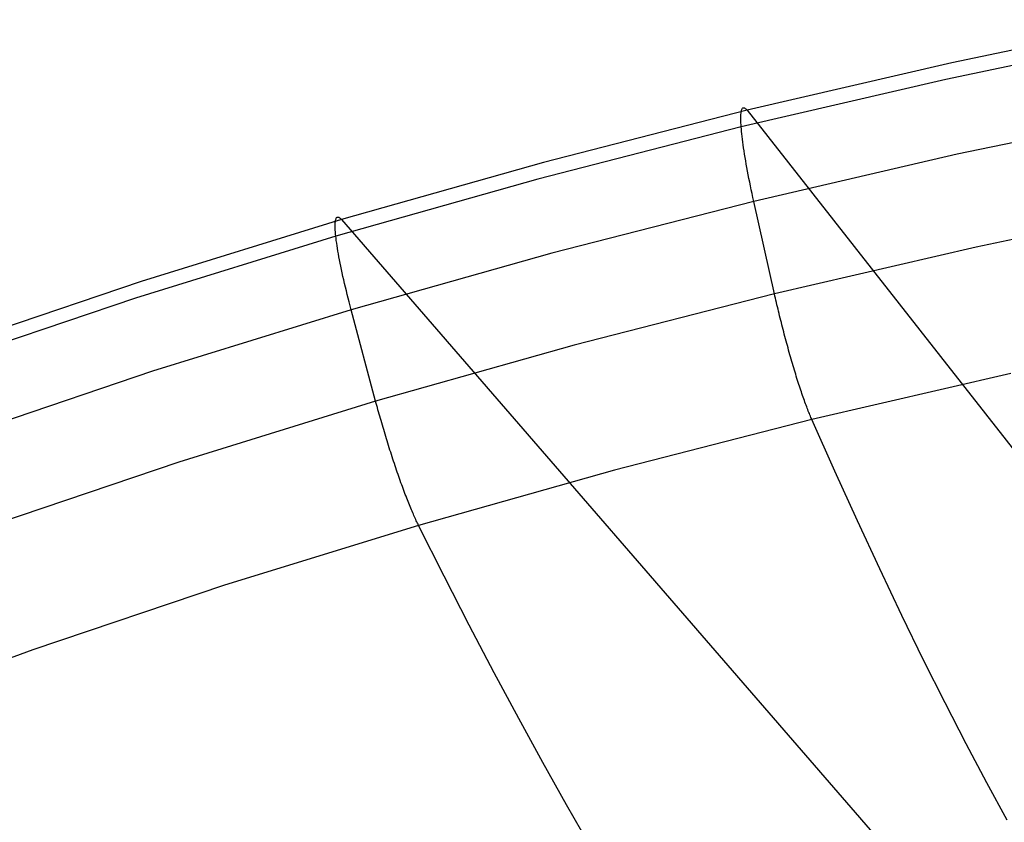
# Model space of a CAD drawing. Header units: millimetres. Extents: x 119 to 175.9, y -203.1 to -153.8.
# Tile 169 of 256: x 134.2 to 136.6, y -156.6 to -154.6. Entities that reach past the tile are written whole.
import ezdxf

# ---------------------------------------------------------------- set-up
doc = ezdxf.new("R2010")
doc.units = ezdxf.units.MM
doc.header["$MEASUREMENT"] = 0
doc.layers.add('Livello 03', color=5, linetype='Continuous', true_color=0x0000ff)

msp = doc.modelspace()

# ---------------------------------------------------------------- linework, layer by layer
at = {"layer": 'Livello 03'}
for p, q in [((137.0106, -154.5578, 65.8507), (136.4975, -154.6649, 65.8079)), ((136.9958, -154.5996, 66.0776), (136.4827, -154.7066, 66.0349)), ((136.4975, -154.6649, 65.8079), (135.9872, -154.7832, 65.7613)), ((136.4827, -154.7066, 66.0349), (135.9725, -154.8247, 65.9885)), ((135.9736, -154.783, 65.8836), (135.9743, -154.7811, 65.8735)), ((135.9743, -154.7811, 65.8735), (135.975, -154.7796, 65.8633)), ((135.975, -154.7796, 65.8633), (135.9759, -154.7784, 65.853)), ((135.9759, -154.7784, 65.853), (135.9768, -154.7776, 65.8428)), ((135.9768, -154.7776, 65.8428), (135.9778, -154.7771, 65.8325)), ((135.9778, -154.7771, 65.8325), (135.9789, -154.777, 65.8223)), ((135.9789, -154.777, 65.8223), (135.9801, -154.7772, 65.812)), ((135.9801, -154.7772, 65.812), (135.9813, -154.7777, 65.8018)), ((135.9813, -154.7777, 65.8018), (135.9827, -154.7786, 65.7916)), ((135.9827, -154.7786, 65.7916), (135.9841, -154.7798, 65.7814)), ((135.9841, -154.7798, 65.7814), (135.9856, -154.7814, 65.7713)), ((135.9856, -154.7814, 65.7713), (135.9872, -154.7832, 65.7613)), ((135.9872, -154.7832, 65.7613), (135.4801, -154.9133, 65.7108)), ((135.9716, -154.801, 65.9427), (135.9717, -154.7972, 65.9331)), ((135.9716, -154.8052, 65.9522), (135.9716, -154.801, 65.9427)), ((135.9717, -154.8096, 65.9615), (135.9716, -154.8052, 65.9522)), ((135.9717, -154.7972, 65.9331), (135.9719, -154.7937, 65.9234)), ((135.9719, -154.7937, 65.9234), (135.9722, -154.7905, 65.9136)), ((135.9722, -154.7905, 65.9136), (135.9726, -154.7877, 65.9037)), ((135.9726, -154.7877, 65.9037), (135.9731, -154.7852, 65.8937)), ((135.9731, -154.7852, 65.8937), (135.9736, -154.783, 65.8836)), ((135.9872, -154.7832, 65.7613), (137.2906, -156.4441, 57.7175)), ((137.021, -154.7865, 66.2112), (136.5109, -154.8928, 66.1691)), ((135.9725, -154.8247, 65.9885), (135.4656, -154.9546, 65.9381)), ((135.9719, -154.8143, 65.9707), (135.9717, -154.8096, 65.9615)), ((135.9721, -154.8194, 65.9797), (135.9719, -154.8143, 65.9707)), ((135.9725, -154.8247, 65.9885), (135.9721, -154.8194, 65.9797)), ((135.9729, -154.8304, 65.9971), (135.9725, -154.8247, 65.9885)), ((135.9735, -154.8363, 66.0056), (135.9729, -154.8304, 65.9971)), ((135.9741, -154.8424, 66.0138), (135.9735, -154.8363, 66.0056)), ((135.9748, -154.8489, 66.0219), (135.9741, -154.8424, 66.0138)), ((135.9757, -154.8556, 66.0297), (135.9748, -154.8489, 66.0219)), ((135.9766, -154.8625, 66.0373), (135.9757, -154.8556, 66.0297)), ((135.9776, -154.8697, 66.0446), (135.9766, -154.8625, 66.0373)), ((135.9786, -154.8772, 66.0517), (135.9776, -154.8697, 66.0446)), ((135.9798, -154.8848, 66.0585), (135.9786, -154.8772, 66.0517)), ((135.981, -154.8927, 66.0651), (135.9798, -154.8848, 66.0585)), ((135.9824, -154.9008, 66.0714), (135.981, -154.8927, 66.0651)), ((135.9838, -154.909, 66.0774), (135.9824, -154.9008, 66.0714)), ((136.5109, -154.8928, 66.1691), (136.004, -155.0102, 66.1232)), ((135.4801, -154.9133, 65.7108), (134.9767, -155.0555, 65.6563)), ((135.9852, -154.9175, 66.0831), (135.9838, -154.909, 66.0774)), ((135.9868, -154.9261, 66.0885), (135.9852, -154.9175, 66.0831)), ((135.9884, -154.9349, 66.0937), (135.9868, -154.9261, 66.0885)), ((135.9902, -154.9439, 66.0985), (135.9884, -154.9349, 66.0937)), ((135.9919, -154.953, 66.103), (135.9902, -154.9439, 66.0985)), ((135.9938, -154.9623, 66.1072), (135.9919, -154.953, 66.103)), ((135.4656, -154.9546, 65.9381), (134.9625, -155.0967, 65.8835)), ((135.9957, -154.9717, 66.111), (135.9938, -154.9623, 66.1072)), ((135.9977, -154.9812, 66.1146), (135.9957, -154.9717, 66.111)), ((135.9997, -154.9907, 66.1178), (135.9977, -154.9812, 66.1146)), ((136.0018, -155.0004, 66.1207), (135.9997, -154.9907, 66.1178)), ((136.004, -155.0102, 66.1232), (136.0018, -155.0004, 66.1207)), ((136.004, -155.0102, 66.1232), (135.5006, -155.1392, 66.0732)), ((136.0555, -155.2408, 66.1788), (136.004, -155.0102, 66.1232)), ((137.064, -155.0188, 66.2656), (136.5581, -155.1244, 66.2241)), ((134.9639, -155.052, 65.7582), (134.9647, -155.0508, 65.748)), ((134.9647, -155.0508, 65.748), (134.9657, -155.05, 65.7377)), ((134.9657, -155.05, 65.7377), (134.9667, -155.0495, 65.7275)), ((134.9667, -155.0495, 65.7275), (134.9678, -155.0493, 65.7172)), ((134.9678, -155.0493, 65.7172), (134.9691, -155.0495, 65.707)), ((134.9691, -155.0495, 65.707), (134.9704, -155.05, 65.6967)), ((134.9704, -155.05, 65.6967), (134.9719, -155.0509, 65.6866)), ((134.9719, -155.0509, 65.6866), (134.9734, -155.0521, 65.6764)), ((134.9767, -155.0555, 65.6563), (134.4776, -155.2101, 65.5978)), ((134.9609, -155.0694, 65.8281), (134.961, -155.066, 65.8183)), ((134.9609, -155.0732, 65.8377), (134.9609, -155.0694, 65.8281)), ((134.961, -155.0773, 65.8471), (134.9609, -155.0732, 65.8377)), ((134.961, -155.066, 65.8183), (134.9612, -155.0628, 65.8085)), ((134.9612, -155.0628, 65.8085), (134.9615, -155.06, 65.7986)), ((134.9615, -155.06, 65.7986), (134.962, -155.0575, 65.7886)), ((134.962, -155.0575, 65.7886), (134.9625, -155.0553, 65.7785)), ((134.9625, -155.0553, 65.7785), (134.9631, -155.0535, 65.7684)), ((134.9631, -155.0535, 65.7684), (134.9639, -155.052, 65.7582)), ((134.9734, -155.0521, 65.6764), (134.975, -155.0536, 65.6663)), ((134.975, -155.0536, 65.6663), (134.9767, -155.0555, 65.6563)), ((134.9767, -155.0555, 65.6563), (136.3929, -156.6897, 57.6285)), ((134.9625, -155.0967, 65.8835), (134.4638, -155.2512, 65.8249)), ((134.9612, -155.0817, 65.8565), (134.961, -155.0773, 65.8471)), ((134.9616, -155.0864, 65.8657), (134.9612, -155.0817, 65.8565)), ((134.962, -155.0914, 65.8747), (134.9616, -155.0864, 65.8657)), ((134.9625, -155.0967, 65.8835), (134.962, -155.0914, 65.8747)), ((134.9632, -155.1022, 65.8922), (134.9625, -155.0967, 65.8835)), ((134.9639, -155.1081, 65.9007), (134.9632, -155.1022, 65.8922)), ((134.9648, -155.1142, 65.909), (134.9639, -155.1081, 65.9007)), ((134.9657, -155.1206, 65.917), (134.9648, -155.1142, 65.909)), ((134.9668, -155.1272, 65.9249), (134.9657, -155.1206, 65.917)), ((136.5581, -155.1244, 66.2241), (136.0555, -155.2408, 66.1788)), ((134.9679, -155.1341, 65.9325), (134.9668, -155.1272, 65.9249)), ((134.9692, -155.1412, 65.9398), (134.9679, -155.1341, 65.9325)), ((134.9705, -155.1485, 65.947), (134.9692, -155.1412, 65.9398)), ((134.972, -155.1561, 65.9538), (134.9705, -155.1485, 65.947)), ((135.5006, -155.1392, 66.0732), (135.0011, -155.2801, 66.0191)), ((134.9735, -155.1639, 65.9604), (134.972, -155.1561, 65.9538)), ((134.9751, -155.1719, 65.9667), (134.9735, -155.1639, 65.9604)), ((134.9768, -155.1801, 65.9728), (134.9751, -155.1719, 65.9667)), ((134.9787, -155.1884, 65.9786), (134.9768, -155.1801, 65.9728)), ((134.9805, -155.197, 65.984), (134.9787, -155.1884, 65.9786)), ((134.9825, -155.2057, 65.9892), (134.9805, -155.197, 65.984)), ((134.4776, -155.2101, 65.5978), (133.983, -155.3775, 65.5352)), ((134.9846, -155.2146, 65.9941), (134.9825, -155.2057, 65.9892)), ((134.9867, -155.2236, 65.9986), (134.9846, -155.2146, 65.9941)), ((134.9889, -155.2327, 66.0028), (134.9867, -155.2236, 65.9986)), ((134.9912, -155.242, 66.0068), (134.9889, -155.2327, 66.0028)), ((134.9936, -155.2514, 66.0104), (134.9912, -155.242, 66.0068)), ((136.0555, -155.2408, 66.1788), (135.5567, -155.3686, 66.1294)), ((136.0567, -155.2461, 66.18), (136.0555, -155.2408, 66.1788)), ((136.0579, -155.2514, 66.1811), (136.0567, -155.2461, 66.18)), ((134.4638, -155.2512, 65.8249), (133.9696, -155.4184, 65.7621)), ((134.996, -155.2609, 66.0136), (134.9936, -155.2514, 66.0104)), ((134.9985, -155.2705, 66.0165), (134.996, -155.2609, 66.0136)), ((135.0011, -155.2801, 66.0191), (134.9985, -155.2705, 66.0165)), ((136.0592, -155.2567, 66.1822), (136.0579, -155.2514, 66.1811)), ((136.0604, -155.2621, 66.1831), (136.0592, -155.2567, 66.1822)), ((136.0617, -155.2676, 66.1839), (136.0604, -155.2621, 66.1831)), ((136.063, -155.2731, 66.1847), (136.0617, -155.2676, 66.1839)), ((135.0011, -155.2801, 66.0191), (134.506, -155.4333, 65.9608)), ((135.0619, -155.5081, 66.0759), (135.0011, -155.2801, 66.0191)), ((136.0643, -155.2786, 66.1853), (136.063, -155.2731, 66.1847)), ((136.0656, -155.2841, 66.1858), (136.0643, -155.2786, 66.1853)), ((136.067, -155.2897, 66.1863), (136.0656, -155.2841, 66.1858)), ((136.0683, -155.2953, 66.1866), (136.067, -155.2897, 66.1863)), ((136.0697, -155.301, 66.1868), (136.0683, -155.2953, 66.1866)), ((136.0711, -155.3067, 66.1869), (136.0697, -155.301, 66.1868)), ((136.0726, -155.3123, 66.1868), (136.0711, -155.3067, 66.1869)), ((136.074, -155.318, 66.1867), (136.0726, -155.3123, 66.1868)), ((136.0754, -155.3238, 66.1865), (136.074, -155.318, 66.1867)), ((136.0769, -155.3295, 66.1861), (136.0754, -155.3238, 66.1865)), ((136.0784, -155.3352, 66.1856), (136.0769, -155.3295, 66.1861)), ((136.0799, -155.341, 66.185), (136.0784, -155.3352, 66.1856)), ((136.0814, -155.3467, 66.1843), (136.0799, -155.341, 66.185)), ((135.5567, -155.3686, 66.1294), (135.0619, -155.5081, 66.0759)), ((136.083, -155.3524, 66.1835), (136.0814, -155.3467, 66.1843)), ((136.0845, -155.3582, 66.1825), (136.083, -155.3524, 66.1835)), ((136.086, -155.3639, 66.1814), (136.0845, -155.3582, 66.1825)), ((136.0876, -155.3696, 66.1802), (136.086, -155.3639, 66.1814)), ((136.0892, -155.3753, 66.1789), (136.0876, -155.3696, 66.1802)), ((136.0907, -155.3809, 66.1775), (136.0892, -155.3753, 66.1789)), ((136.0923, -155.3866, 66.1759), (136.0907, -155.3809, 66.1775)), ((136.0939, -155.3922, 66.1743), (136.0923, -155.3866, 66.1759)), ((136.0955, -155.3978, 66.1725), (136.0939, -155.3922, 66.1743)), ((136.0971, -155.4033, 66.1706), (136.0955, -155.3978, 66.1725)), ((136.0987, -155.4088, 66.1686), (136.0971, -155.4033, 66.1706)), ((136.1003, -155.4143, 66.1664), (136.0987, -155.4088, 66.1686)), ((136.1019, -155.4197, 66.1642), (136.1003, -155.4143, 66.1664)), ((136.1035, -155.4251, 66.1618), (136.1019, -155.4197, 66.1642)), ((134.506, -155.4333, 65.9608), (134.0157, -155.5991, 65.8983)), ((136.1051, -155.4304, 66.1593), (136.1035, -155.4251, 66.1618)), ((136.1067, -155.4357, 66.1567), (136.1051, -155.4304, 66.1593)), ((136.1083, -155.4409, 66.154), (136.1067, -155.4357, 66.1567)), ((136.1099, -155.446, 66.1512), (136.1083, -155.4409, 66.154)), ((136.6446, -155.4388, 66.0894), (136.1486, -155.5538, 66.0449)), ((136.1115, -155.4511, 66.1483), (136.1099, -155.446, 66.1512)), ((136.1131, -155.4561, 66.1453), (136.1115, -155.4511, 66.1483)), ((136.1147, -155.4611, 66.1422), (136.1131, -155.4561, 66.1453)), ((136.1163, -155.466, 66.139), (136.1147, -155.4611, 66.1422)), ((136.1178, -155.4708, 66.1357), (136.1163, -155.466, 66.139)), ((136.1194, -155.4755, 66.1323), (136.1178, -155.4708, 66.1357)), ((136.1209, -155.4801, 66.1289), (136.1194, -155.4755, 66.1323)), ((136.1225, -155.4847, 66.1253), (136.1209, -155.4801, 66.1289)), ((136.124, -155.4892, 66.1216), (136.1225, -155.4847, 66.1253)), ((136.1255, -155.4936, 66.1179), (136.124, -155.4892, 66.1216)), ((135.0619, -155.5081, 66.0759), (134.5718, -155.6596, 66.0181)), ((135.0633, -155.5133, 66.0771), (135.0619, -155.5081, 66.0759)), ((135.0647, -155.5185, 66.0783), (135.0633, -155.5133, 66.0771)), ((136.127, -155.4979, 66.1141), (136.1255, -155.4936, 66.1179)), ((136.1285, -155.5021, 66.1102), (136.127, -155.4979, 66.1141)), ((136.1299, -155.5062, 66.1062), (136.1285, -155.5021, 66.1102)), ((136.1314, -155.5102, 66.1022), (136.1299, -155.5062, 66.1062)), ((136.1328, -155.5142, 66.0981), (136.1314, -155.5102, 66.1022)), ((136.1343, -155.518, 66.094), (136.1328, -155.5142, 66.0981)), ((135.0662, -155.5238, 66.0793), (135.0647, -155.5185, 66.0783)), ((135.0676, -155.5291, 66.0803), (135.0662, -155.5238, 66.0793)), ((135.0691, -155.5345, 66.0812), (135.0676, -155.5291, 66.0803)), ((135.0707, -155.5399, 66.0819), (135.0691, -155.5345, 66.0812)), ((135.0722, -155.5454, 66.0826), (135.0707, -155.5399, 66.0819)), ((136.1357, -155.5218, 66.0897), (136.1343, -155.518, 66.094)), ((136.137, -155.5254, 66.0855), (136.1357, -155.5218, 66.0897)), ((136.1384, -155.529, 66.0811), (136.137, -155.5254, 66.0855)), ((136.1398, -155.5324, 66.0767), (136.1384, -155.529, 66.0811)), ((136.1411, -155.5358, 66.0723), (136.1398, -155.5324, 66.0767)), ((136.1424, -155.539, 66.0678), (136.1411, -155.5358, 66.0723)), ((136.1437, -155.5422, 66.0633), (136.1424, -155.539, 66.0678)), ((136.1449, -155.5452, 66.0588), (136.1437, -155.5422, 66.0633)), ((135.0738, -155.5509, 66.0831), (135.0722, -155.5454, 66.0826)), ((135.0753, -155.5564, 66.0836), (135.0738, -155.5509, 66.0831)), ((135.0769, -155.562, 66.0839), (135.0753, -155.5564, 66.0836)), ((135.0786, -155.5675, 66.0842), (135.0769, -155.562, 66.0839)), ((136.1486, -155.5538, 66.0449), (135.6566, -155.6798, 65.9964)), ((136.1462, -155.5482, 66.0542), (136.1449, -155.5452, 66.0588)), ((136.1474, -155.551, 66.0496), (136.1462, -155.5482, 66.0542)), ((136.1486, -155.5538, 66.0449), (136.1474, -155.551, 66.0496)), ((136.2056, -155.682, 65.8186), (136.1486, -155.5538, 66.0449)), ((135.0802, -155.5731, 66.0843), (135.0786, -155.5675, 66.0842)), ((135.0819, -155.5788, 66.0843), (135.0802, -155.5731, 66.0843)), ((135.0835, -155.5844, 66.0842), (135.0819, -155.5788, 66.0843)), ((135.0852, -155.5901, 66.084), (135.0835, -155.5844, 66.0842)), ((135.087, -155.5957, 66.0837), (135.0852, -155.5901, 66.084)), ((135.0887, -155.6014, 66.0832), (135.087, -155.5957, 66.0837)), ((135.0904, -155.607, 66.0826), (135.0887, -155.6014, 66.0832)), ((135.0922, -155.6127, 66.082), (135.0904, -155.607, 66.0826)), ((135.094, -155.6184, 66.0811), (135.0922, -155.6127, 66.082)), ((135.0957, -155.624, 66.0802), (135.094, -155.6184, 66.0811)), ((135.0975, -155.6297, 66.0792), (135.0957, -155.624, 66.0802)), ((135.0993, -155.6353, 66.078), (135.0975, -155.6297, 66.0792)), ((135.1011, -155.6409, 66.0767), (135.0993, -155.6353, 66.078)), ((134.5718, -155.6596, 66.0181), (134.0865, -155.8234, 65.9561)), ((135.103, -155.6465, 66.0753), (135.1011, -155.6409, 66.0767)), ((135.1048, -155.6521, 66.0738), (135.103, -155.6465, 66.0753)), ((135.1066, -155.6577, 66.0722), (135.1048, -155.6521, 66.0738)), ((135.1085, -155.6632, 66.0704), (135.1066, -155.6577, 66.0722)), ((135.1103, -155.6687, 66.0685), (135.1085, -155.6632, 66.0704)), ((135.1121, -155.6741, 66.0665), (135.1103, -155.6687, 66.0685)), ((135.114, -155.6795, 66.0644), (135.1121, -155.6741, 66.0665)), ((135.1158, -155.6849, 66.0622), (135.114, -155.6795, 66.0644)), ((135.1177, -155.6902, 66.0599), (135.1158, -155.6849, 66.0622)), ((135.6566, -155.6798, 65.9964), (135.1688, -155.8173, 65.9438)), ((136.262, -155.8061, 65.589), (136.2056, -155.682, 65.8186)), ((135.1195, -155.6954, 66.0574), (135.1177, -155.6902, 66.0599)), ((135.1213, -155.7006, 66.0549), (135.1195, -155.6954, 66.0574)), ((135.1232, -155.7058, 66.0522), (135.1213, -155.7006, 66.0549)), ((135.125, -155.7109, 66.0494), (135.1232, -155.7058, 66.0522)), ((135.1268, -155.7159, 66.0466), (135.125, -155.7109, 66.0494)), ((135.1286, -155.7208, 66.0436), (135.1268, -155.7159, 66.0466)), ((135.1304, -155.7257, 66.0405), (135.1286, -155.7208, 66.0436)), ((135.1322, -155.7306, 66.0373), (135.1304, -155.7257, 66.0405)), ((135.134, -155.7353, 66.0341), (135.1322, -155.7306, 66.0373)), ((135.1358, -155.74, 66.0307), (135.134, -155.7353, 66.0341)), ((135.1375, -155.7445, 66.0273), (135.1358, -155.74, 66.0307)), ((135.1393, -155.7491, 66.0237), (135.1375, -155.7445, 66.0273)), ((135.141, -155.7535, 66.0201), (135.1393, -155.7491, 66.0237)), ((135.1427, -155.7578, 66.0164), (135.141, -155.7535, 66.0201)), ((135.1444, -155.7621, 66.0126), (135.1427, -155.7578, 66.0164)), ((135.1461, -155.7662, 66.0087), (135.1444, -155.7621, 66.0126)), ((135.1478, -155.7703, 66.0048), (135.1461, -155.7662, 66.0087)), ((135.1494, -155.7743, 66.0008), (135.1478, -155.7703, 66.0048)), ((135.151, -155.7782, 65.9967), (135.1494, -155.7743, 66.0008)), ((135.1526, -155.782, 65.9926), (135.151, -155.7782, 65.9967)), ((135.1542, -155.7857, 65.9884), (135.1526, -155.782, 65.9926)), ((135.1558, -155.7893, 65.9841), (135.1542, -155.7857, 65.9884)), ((135.1573, -155.7928, 65.9798), (135.1558, -155.7893, 65.9841)), ((135.1588, -155.7962, 65.9755), (135.1573, -155.7928, 65.9798)), ((135.1603, -155.7995, 65.9711), (135.1588, -155.7962, 65.9755)), ((135.1618, -155.8027, 65.9666), (135.1603, -155.7995, 65.9711)), ((135.1632, -155.8058, 65.9621), (135.1618, -155.8027, 65.9666)), ((135.1647, -155.8088, 65.9576), (135.1632, -155.8058, 65.9621)), ((135.166, -155.8117, 65.953), (135.1647, -155.8088, 65.9576)), ((135.1674, -155.8146, 65.9484), (135.166, -155.8117, 65.953)), ((136.3177, -155.9259, 65.356), (136.262, -155.8061, 65.589)), ((135.1688, -155.8173, 65.9438), (134.6857, -155.9664, 65.887)), ((135.1688, -155.8173, 65.9438), (135.1674, -155.8146, 65.9484)), ((135.2324, -155.9438, 65.7184), (135.1688, -155.8173, 65.9438)), ((136.3727, -156.0415, 65.12), (136.3177, -155.9259, 65.356)), ((135.2952, -156.0662, 65.4896), (135.2324, -155.9438, 65.7184)), ((134.6857, -155.9664, 65.887), (134.2077, -156.1274, 65.826)), ((136.4269, -156.1526, 64.8809), (136.3727, -156.0415, 65.12)), ((135.3571, -156.1845, 65.2575), (135.2952, -156.0662, 65.4896)), ((134.2077, -156.1274, 65.826), (133.7352, -156.3005, 65.7606)), ((136.4803, -156.2593, 64.6389), (136.4269, -156.1526, 64.8809)), ((135.4182, -156.2985, 65.0222), (135.3571, -156.1845, 65.2575)), ((136.5328, -156.3613, 64.3941), (136.4803, -156.2593, 64.6389)), ((135.4783, -156.4081, 64.7839), (135.4182, -156.2985, 65.0222)), ((136.5845, -156.4586, 64.1467), (136.5328, -156.3613, 64.3941)), ((135.5374, -156.5132, 64.5427), (135.4783, -156.4081, 64.7839)), ((136.6352, -156.5511, 63.8968), (136.5845, -156.4586, 64.1467)), ((135.5956, -156.6138, 64.2987), (135.5374, -156.5132, 64.5427))]:
    msp.add_line(p, q, dxfattribs=at)

doc.saveas('drawing.dxf')
